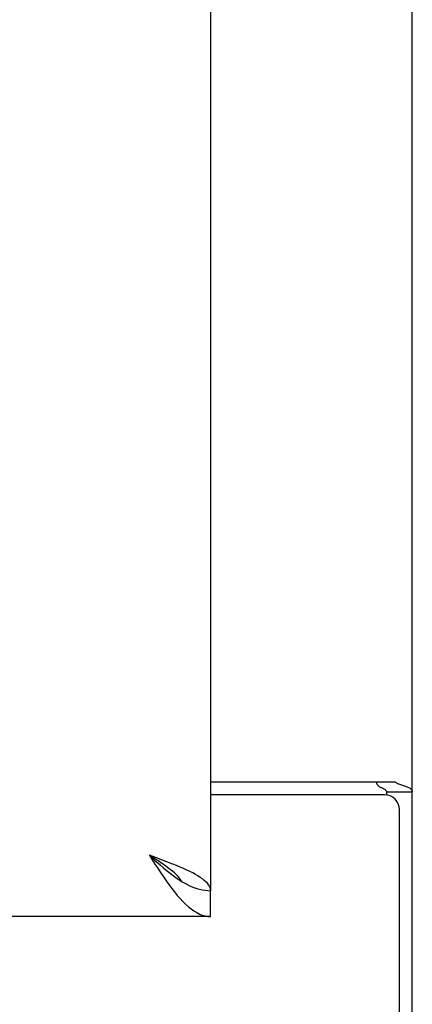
# Model space of a CAD drawing. Header units: inches. Extents: x 0 to 250, y 0 to 162.
# Tile 16 of 44: x 110.38 to 111.96, y 17.48 to 21.45. Entities that reach past the tile are written whole.
import ezdxf

# ---------------------------------------------------------------- set-up
doc = ezdxf.new("R2010")
doc.units = ezdxf.units.IN
doc.header["$LTSCALE"] = 13.75
doc.header["$MEASUREMENT"] = 0
doc.layers.get('0').update_dxf_attribs({"linetype": 'CONTINUOUS'})

msp = doc.modelspace()

# ---------------------------------------------------------------- linework, layer by layer
at = {"color": 3, "linetype": 'Continuous'}
for p, q in [((111.9618, 11.1904), (111.9618, 100.9824)), ((111.1493, 98.2324), (111.1493, 17.9404)), ((111.1493, 18.3789), (111.892, 18.3789)), ((111.8498, 18.3269), (111.1493, 18.3269)), ((111.9098, 11.0864), (111.9098, 18.2669)), ((111.1493, 17.8364), (76.2118, 17.8364))]:
    msp.add_line(p, q, dxfattribs=at)
at = {"color": 7, "linetype": 'Continuous'}
for p, q in [((111.8578, 18.3382), (111.9618, 18.3382)), ((111.8578, 18.3382), (111.8578, 18.3269)), ((111.0261, 17.9821), (111.0373, 17.9752)), ((111.1493, 17.8364), (111.1493, 17.9404))]:
    msp.add_line(p, q, dxfattribs=at)
for points in [[(111.8175, 18.3789), (111.8175, 18.3767), (111.8177, 18.3746), (111.8182, 18.3727), (111.8189, 18.3708), (111.8199, 18.369), (111.821, 18.3673), (111.8225, 18.3656), (111.8242, 18.364), (111.8261, 18.3624), (111.8282, 18.3608), (111.8303, 18.3595), (111.8326, 18.3582), (111.835, 18.3569), (111.8375, 18.3556), (111.8426, 18.3531)], [(111.8426, 18.3531), (111.8451, 18.3518), (111.8475, 18.3505), (111.8499, 18.3491), (111.8521, 18.3476), (111.8539, 18.3461), (111.8554, 18.3445), (111.8565, 18.3429), (111.8573, 18.3413), (111.8577, 18.3397), (111.8578, 18.3382)], [(110.9028, 18.0829), (110.914, 18.0727), (110.9252, 18.0626), (110.9364, 18.0526), (110.9477, 18.0428), (110.9589, 18.0331), (110.9701, 18.0237), (110.9813, 18.0146), (110.9925, 18.0059), (111.0037, 17.9975), (111.0149, 17.9896), (111.0261, 17.9821)], [(111.0335, 17.9776), (111.0298, 17.9832), (111.0243, 17.9903), (111.0181, 17.9974), (111.0112, 18.0045), (111.0036, 18.0117), (110.9954, 18.0188), (110.9866, 18.0259), (110.9773, 18.033), (110.9675, 18.0402), (110.9574, 18.0473), (110.9469, 18.0544), (110.9361, 18.0615), (110.9251, 18.0687), (110.914, 18.0758), (110.9028, 18.0829)], [(111.0373, 17.9752), (111.0485, 17.9688), (111.0597, 17.963), (111.0709, 17.9578), (111.0821, 17.9533), (111.0933, 17.9494), (111.1045, 17.9462), (111.1157, 17.9437), (111.1269, 17.9419), (111.1381, 17.9408), (111.1493, 17.9404)]]:
    msp.add_lwpolyline(points, dxfattribs=at)
at = {"color": 3, "linetype": 'Continuous'}
for points in [[(111.892, 18.3789), (111.8941, 18.3773), (111.8966, 18.3758), (111.8994, 18.3742), (111.9027, 18.3727), (111.9062, 18.3712), (111.9101, 18.3698), (111.9141, 18.3683), (111.9183, 18.3669)], [(111.9183, 18.3669), (111.9263, 18.3643), (111.9303, 18.3629), (111.9341, 18.3616), (111.9377, 18.3602), (111.9411, 18.3589), (111.9441, 18.3575), (111.947, 18.3561), (111.9499, 18.3546), (111.9526, 18.3529), (111.9548, 18.3512), (111.9567, 18.3495), (111.9583, 18.3478), (111.9595, 18.346), (111.9605, 18.3442), (111.9612, 18.3423), (111.9617, 18.3403), (111.9618, 18.3382)], [(111.0529, 18.0235), (111.0398, 18.0295), (111.0261, 18.0354), (111.0119, 18.0413), (110.9971, 18.0473), (110.9821, 18.0532), (110.9667, 18.0591), (110.9509, 18.0651), (110.935, 18.071), (110.9028, 18.0829)], [(110.9028, 18.0829), (110.914, 18.0653), (110.9252, 18.0478), (110.9364, 18.0305), (110.9477, 18.0135), (110.9589, 17.9968), (110.9701, 17.9805), (110.9813, 17.9648), (110.9925, 17.9496)], [(111.1493, 17.9404), (111.1488, 17.9463), (111.1472, 17.9523), (111.1446, 17.9582), (111.1409, 17.9642), (111.1363, 17.9701), (111.1306, 17.976), (111.1239, 17.982), (111.1163, 17.9879), (111.1078, 17.9938), (111.0984, 17.9998), (111.0882, 18.0057), (111.0771, 18.0117), (111.0654, 18.0176), (111.0529, 18.0235)], [(110.9925, 17.9496), (111.0037, 17.9352), (111.0149, 17.9215), (111.0261, 17.9086), (111.0373, 17.8966), (111.0485, 17.8856), (111.0597, 17.8755), (111.0709, 17.8666), (111.0821, 17.8587), (111.0933, 17.8519), (111.1045, 17.8464), (111.1157, 17.842), (111.1269, 17.8389), (111.1381, 17.837), (111.1493, 17.8364)]]:
    msp.add_lwpolyline(points, dxfattribs=at)
msp.add_arc((111.8498, 18.2669), 0.06, 0, 90, dxfattribs=at)

doc.saveas('drawing.dxf')
